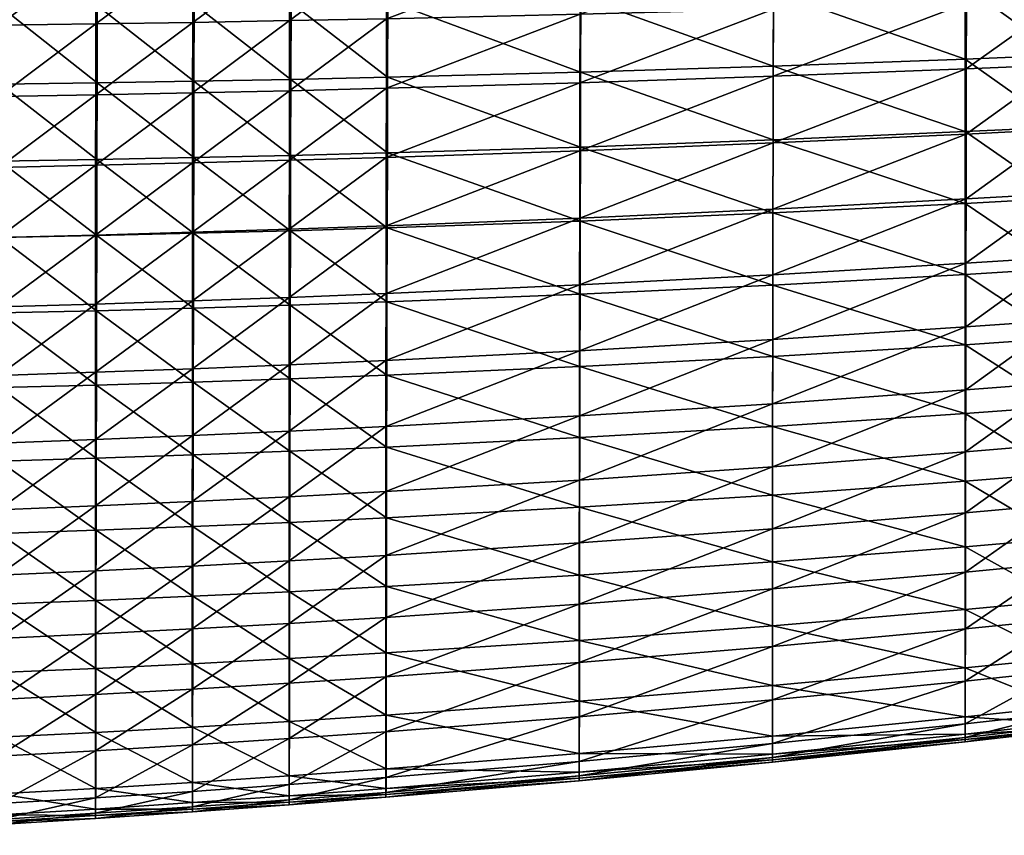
# Model space of a CAD drawing. Header units: millimetres. Extents: x -265 to 265, y -281 to 271.
# Tile 30 of 187: x 79 to 144, y -279 to -225. Entities that reach past the tile are written whole.
import ezdxf

# ---------------------------------------------------------------- set-up
doc = ezdxf.new("R2010")
doc.units = ezdxf.units.MM
doc.header["$MEASUREMENT"] = 0
doc.layers.add('Výchozí', color=7, linetype='Continuous', true_color=0x000000)

msp = doc.modelspace()

# ---------------------------------------------------------------- meshes
at = {"layer": 'Výchozí'}
mesh = msp.add_polyface(dxfattribs=at)
corners = [(148.291, -219.201, 423.253), (148.302, -214.839, 422.149), (151.496, -214.781, 422.629), (141.89, -219.368, 422.412), (141.904, -214.95, 421.26), (129.059, -219.667, 420.948), (129.075, -215.146, 419.723), (116.203, -219.924, 419.728), (116.219, -215.311, 418.456), (148.278, -223.535, 424.421), (151.486, -219.114, 423.707), (141.874, -223.755, 423.628), (129.041, -224.153, 422.239), (116.186, -224.497, 421.067), (148.27, -227.853, 425.616), (151.475, -223.42, 424.849), (141.864, -228.125, 424.86), (129.029, -228.62, 423.529), (116.175, -229.051, 422.397), (141.798, -227.478, 472.045), (148.175, -232.001, 472.357), (148.174, -227.221, 473.05), (129.028, -227.947, 470.109), (141.795, -232.303, 471.406), (148.173, -222.403, 473.543), (151.364, -227.087, 473.54), (141.802, -222.615, 472.483), (129.04, -223.001, 470.441), (116.234, -223.333, 468.586), (116.218, -228.35, 468.342), (148.172, -217.559, 473.832), (151.361, -222.294, 474.06), (141.808, -217.724, 472.704), (129.058, -218.025, 470.534), (116.258, -218.286, 468.576), (148.172, -212.695, 473.899), (151.357, -217.475, 474.381), (141.814, -212.81, 472.705), (129.076, -213.024, 470.415), (116.282, -213.211, 468.362), (148.303, -212.037, 421.519), (148.301, -210.445, 421.184), (151.496, -212, 422.007), (141.903, -210.49, 420.273), (145.104, -210.468, 420.717), (135.493, -210.532, 419.448), (138.7, -210.512, 419.85), (132.285, -210.551, 419.064), (129.075, -210.569, 418.7), (125.863, -210.586, 418.352), (122.649, -210.603, 418.021), (119.435, -210.619, 417.706), (116.218, -210.634, 417.406), (113.001, -210.648, 417.12), (148.174, -209.476, 473.802), (134.686, -207.945, 471.174)]
mesh.append_faces([[corners[k] for k in face] for face in [(0, 1, 2, 2), (3, 4, 1, 1), (3, 1, 0, 0), (5, 6, 4, 4), (5, 4, 3, 3), (7, 8, 6, 6), (7, 6, 5, 5), (9, 0, 10, 10), (11, 3, 0, 0), (11, 0, 9, 9), (12, 5, 3, 3), (12, 3, 11, 11), (13, 7, 5, 5), (13, 5, 12, 12), (14, 9, 15, 15), (16, 11, 9, 9), (16, 9, 14, 14), (17, 12, 11, 11), (17, 11, 16, 16), (18, 13, 12, 12), (18, 12, 17, 17), (19, 20, 21, 21), (22, 23, 19, 19), (24, 21, 25, 25), (26, 19, 21, 21), (26, 21, 24, 24), (27, 22, 19, 19), (27, 19, 26, 26), (28, 29, 22, 22), (28, 22, 27, 27), (30, 24, 31, 31), (32, 26, 24, 24), (32, 24, 30, 30), (33, 27, 26, 26), (33, 26, 32, 32), (34, 28, 27, 27), (34, 27, 33, 33), (35, 30, 36, 36), (37, 32, 30, 30), (37, 30, 35, 35), (38, 33, 32, 32), (38, 32, 37, 37), (39, 34, 33, 33), (39, 33, 38, 38), (40, 41, 42, 42), (42, 2, 1, 1), (42, 1, 40, 40), (4, 43, 44, 44), (4, 45, 46, 46), (46, 43, 4, 4), (47, 6, 48, 48), (49, 6, 50, 50), (50, 8, 51, 51), (6, 49, 48, 48), (6, 47, 45, 45), (8, 52, 51, 51), (40, 4, 44, 44), (40, 1, 4, 4), (8, 53, 52, 52), (4, 6, 45, 45), (40, 44, 41, 41), (50, 6, 8, 8), (37, 35, 54, 54), (55, 38, 37, 37)]])
mesh = msp.add_polyface(dxfattribs=at)
corners = [(77.544, -220.457, 417.14), (77.552, -215.644, 415.854), (84.001, -215.604, 416.186), (83.991, -220.391, 417.479), (64.639, -220.561, 416.558), (64.645, -215.707, 415.293), (77.535, -225.228, 418.496), (83.981, -225.137, 418.841), (64.632, -225.374, 417.892), (77.529, -229.974, 419.852), (83.975, -229.858, 420.2), (64.628, -230.161, 419.238), (77.525, -234.683, 421.257), (83.97, -234.542, 421.605), (64.625, -234.911, 420.637), (77.521, -239.347, 422.73), (83.966, -239.182, 423.076), (64.623, -239.616, 422.108), (77.519, -243.965, 424.279), (83.963, -243.776, 424.623), (64.622, -244.274, 423.66), (77.517, -248.527, 425.913), (83.96, -248.314, 426.252), (64.62, -248.878, 425.3), (77.515, -253.029, 427.643), (77.575, -249.332, 462.074), (84.009, -254.037, 461.435), (84.019, -249.164, 462.527), (64.673, -249.589, 461.267), (77.565, -254.229, 461.004), (77.585, -244.362, 462.946), (84.029, -244.216, 463.419), (64.682, -244.583, 462.108), (77.597, -239.34, 463.63), (84.041, -239.214, 464.119), (64.691, -239.526, 462.768), (77.608, -234.264, 464.135), (84.054, -234.157, 464.636), (64.701, -234.421, 463.257), (77.622, -229.143, 464.462), (84.066, -229.054, 464.973), (64.712, -229.272, 463.575), (77.636, -223.983, 464.594), (84.082, -223.91, 465.109), (64.724, -224.087, 463.707), (77.657, -218.793, 464.475), (84.104, -218.736, 464.992), (64.74, -218.874, 463.604), (77.676, -213.573, 464.178), (84.125, -213.532, 464.692), (64.755, -213.633, 463.328), (80.778, -210.757, 414.932), (84.001, -210.749, 415.103), (77.553, -210.766, 414.771), (74.328, -210.773, 414.619), (87.225, -210.74, 415.283), (90.448, -215.557, 416.555), (71.101, -210.78, 414.476), (74.944, -208.32, 463.681), (82.809, -208.29, 464.279), (78.954, -208.305, 463.974)]
mesh.append_faces([[corners[k] for k in face] for face in [(0, 1, 2, 2), (0, 2, 3, 3), (4, 5, 1, 1), (4, 1, 0, 0), (6, 0, 3, 3), (6, 3, 7, 7), (8, 4, 0, 0), (8, 0, 6, 6), (9, 6, 7, 7), (9, 7, 10, 10), (11, 6, 9, 9), (12, 9, 10, 10), (12, 10, 13, 13), (14, 9, 12, 12), (15, 12, 13, 13), (15, 13, 16, 16), (17, 12, 15, 15), (18, 15, 16, 16), (18, 16, 19, 19), (20, 15, 18, 18), (21, 18, 19, 19), (21, 19, 22, 22), (23, 18, 21, 21), (24, 21, 22, 22), (25, 26, 27, 27), (28, 29, 25, 25), (30, 25, 27, 27), (30, 27, 31, 31), (32, 28, 25, 25), (32, 25, 30, 30), (33, 30, 31, 31), (33, 31, 34, 34), (35, 32, 30, 30), (35, 30, 33, 33), (36, 33, 34, 34), (36, 34, 37, 37), (38, 35, 33, 33), (38, 33, 36, 36), (39, 36, 37, 37), (39, 37, 40, 40), (41, 38, 36, 36), (41, 36, 39, 39), (42, 39, 40, 40), (42, 40, 43, 43), (44, 41, 39, 39), (44, 39, 42, 42), (45, 42, 43, 43), (45, 43, 46, 46), (47, 44, 42, 42), (47, 42, 45, 45), (48, 45, 46, 46), (48, 46, 49, 49), (50, 47, 45, 45), (50, 45, 48, 48), (2, 51, 52, 52), (53, 1, 54, 54), (1, 53, 51, 51), (52, 55, 2, 2), (55, 56, 2, 2), (57, 54, 1, 1), (1, 51, 2, 2), (50, 48, 58, 58), (59, 60, 48, 48), (59, 48, 49, 49)]])
mesh = msp.add_polyface(dxfattribs=at)
corners = [(103.327, -220.14, 418.706), (103.341, -215.448, 417.411), (116.219, -215.311, 418.456), (116.203, -219.924, 419.728), (96.883, -220.233, 418.259), (96.896, -215.506, 416.962), (90.438, -220.317, 417.852), (90.448, -215.557, 416.555), (83.991, -220.391, 417.479), (84.001, -215.604, 416.186), (103.312, -224.79, 420.068), (116.186, -224.497, 421.067), (96.87, -224.918, 419.625), (90.426, -225.034, 419.217), (83.981, -225.137, 418.841), (103.302, -229.42, 421.42), (116.175, -229.051, 422.397), (96.861, -229.581, 420.983), (90.419, -229.727, 420.577), (83.975, -229.858, 420.2), (103.388, -228.683, 466.818), (116.205, -233.325, 467.89), (116.218, -228.35, 468.342), (96.952, -228.824, 466.147), (103.372, -233.717, 466.428), (90.509, -228.947, 465.533), (96.938, -233.884, 465.78), (84.066, -229.054, 464.973), (90.495, -234.03, 465.183), (103.406, -223.607, 467.001), (116.234, -223.333, 468.586), (96.97, -223.722, 466.309), (90.525, -223.823, 465.68), (84.082, -223.91, 465.109), (103.433, -218.5, 466.923), (116.258, -218.286, 468.576), (96.996, -218.59, 466.211), (90.549, -218.669, 465.569), (84.104, -218.736, 464.992), (103.459, -213.364, 466.65), (116.282, -213.211, 468.362), (97.02, -213.428, 465.922), (90.571, -213.484, 465.272), (84.125, -213.532, 464.692), (113.001, -210.648, 417.12), (109.783, -210.662, 416.848), (106.563, -210.675, 416.589), (103.342, -210.687, 416.342), (100.12, -210.699, 416.108), (93.672, -210.72, 415.674), (96.896, -210.71, 415.885), (87.225, -210.74, 415.283), (90.448, -210.73, 415.473), (90.078, -208.258, 464.92)]
mesh.append_faces([[corners[k] for k in face] for face in [(0, 1, 2, 2), (0, 2, 3, 3), (4, 5, 1, 1), (4, 1, 0, 0), (6, 7, 5, 5), (6, 5, 4, 4), (8, 9, 7, 7), (8, 7, 6, 6), (10, 0, 3, 3), (10, 3, 11, 11), (12, 4, 0, 0), (12, 0, 10, 10), (13, 6, 4, 4), (13, 4, 12, 12), (14, 8, 6, 6), (14, 6, 13, 13), (15, 10, 11, 11), (15, 11, 16, 16), (17, 12, 10, 10), (17, 10, 15, 15), (18, 13, 12, 12), (18, 12, 17, 17), (19, 14, 13, 13), (19, 13, 18, 18), (20, 21, 22, 22), (23, 24, 20, 20), (25, 26, 23, 23), (27, 28, 25, 25), (29, 20, 22, 22), (29, 22, 30, 30), (31, 23, 20, 20), (31, 20, 29, 29), (32, 25, 23, 23), (32, 23, 31, 31), (33, 27, 25, 25), (33, 25, 32, 32), (34, 29, 30, 30), (34, 30, 35, 35), (36, 31, 29, 29), (36, 29, 34, 34), (37, 32, 31, 31), (37, 31, 36, 36), (38, 33, 32, 32), (38, 32, 37, 37), (39, 34, 35, 35), (39, 35, 40, 40), (41, 36, 34, 34), (41, 34, 39, 39), (42, 37, 36, 36), (42, 36, 41, 41), (43, 38, 37, 37), (43, 37, 42, 42), (44, 2, 45, 45), (46, 1, 47, 47), (47, 1, 48, 48), (1, 46, 45, 45), (45, 2, 1, 1), (5, 48, 1, 1), (5, 49, 50, 50), (7, 51, 52, 52), (52, 49, 7, 7), (5, 7, 49, 49), (5, 50, 48, 48), (43, 42, 53, 53)]])
mesh = msp.add_polyface(dxfattribs=at)
corners = [(148.263, -232.146, 426.863), (148.27, -227.853, 425.616), (151.468, -227.71, 426.022), (141.855, -232.469, 426.141), (141.864, -228.125, 424.86), (129.02, -233.058, 424.864), (129.029, -228.62, 423.529), (116.166, -233.572, 423.768), (116.175, -229.051, 422.397), (148.256, -236.41, 428.178), (151.461, -231.977, 427.251), (141.848, -236.782, 427.488), (129.011, -237.46, 426.263), (116.158, -238.054, 425.202), (148.249, -240.644, 429.57), (151.455, -236.216, 428.548), (141.84, -241.061, 428.911), (129.004, -241.824, 427.734), (116.151, -242.495, 426.707), (148.243, -244.837, 431.048), (151.449, -240.426, 429.923), (141.833, -245.297, 430.418), (128.997, -246.141, 429.286), (116.146, -246.885, 428.293), (148.237, -248.984, 432.627), (151.443, -244.597, 431.385), (141.827, -249.485, 432.024), (128.991, -250.405, 430.934), (116.141, -251.219, 429.971), (141.789, -246.479, 468.303), (148.182, -250.597, 467.596), (148.18, -246.052, 469.096), (128.994, -247.258, 466.773), (141.788, -251.064, 466.855), (116.172, -247.934, 465.36), (128.988, -251.918, 465.426), (148.178, -241.418, 470.386), (151.375, -245.83, 469.488), (141.79, -241.805, 469.541), (129.001, -242.51, 467.909), (116.182, -243.119, 466.404), (148.176, -236.737, 471.469), (151.372, -241.217, 470.803), (141.792, -237.082, 470.572), (129.009, -237.709, 468.838), (116.193, -238.251, 467.244), (148.175, -232.001, 472.357), (151.369, -236.557, 471.91), (141.795, -232.303, 471.406), (129.019, -232.852, 469.571), (116.205, -233.325, 467.89), (148.174, -227.221, 473.05), (151.366, -231.844, 472.823), (141.798, -227.478, 472.045), (129.028, -227.947, 470.109), (116.218, -228.35, 468.342)]
mesh.append_faces([[corners[k] for k in face] for face in [(0, 1, 2, 2), (3, 4, 1, 1), (3, 1, 0, 0), (5, 6, 4, 4), (5, 4, 3, 3), (7, 8, 6, 6), (7, 6, 5, 5), (9, 0, 10, 10), (11, 3, 0, 0), (11, 0, 9, 9), (12, 5, 3, 3), (12, 3, 11, 11), (13, 7, 5, 5), (13, 5, 12, 12), (14, 9, 15, 15), (16, 11, 9, 9), (16, 9, 14, 14), (17, 12, 11, 11), (17, 11, 16, 16), (18, 13, 12, 12), (18, 12, 17, 17), (19, 14, 20, 20), (21, 16, 14, 14), (21, 14, 19, 19), (22, 17, 16, 16), (22, 16, 21, 21), (23, 18, 17, 17), (23, 17, 22, 22), (24, 19, 25, 25), (26, 21, 19, 19), (26, 19, 24, 24), (27, 22, 21, 21), (27, 21, 26, 26), (28, 23, 22, 22), (29, 30, 31, 31), (32, 33, 29, 29), (34, 35, 32, 32), (36, 31, 37, 37), (38, 29, 31, 31), (38, 31, 36, 36), (39, 32, 29, 29), (39, 29, 38, 38), (40, 34, 32, 32), (40, 32, 39, 39), (41, 36, 42, 42), (43, 38, 36, 36), (43, 36, 41, 41), (44, 39, 38, 38), (44, 38, 43, 43), (45, 40, 39, 39), (45, 39, 44, 44), (46, 41, 47, 47), (48, 43, 41, 41), (48, 41, 46, 46), (49, 44, 43, 43), (49, 43, 48, 48), (50, 45, 44, 44), (50, 44, 49, 49), (51, 46, 52, 52), (53, 48, 46, 46), (54, 49, 48, 48), (55, 50, 49, 49), (55, 49, 54, 54)]])
mesh = msp.add_polyface(dxfattribs=at)
corners = [(103.294, -234.014, 422.813), (103.302, -229.42, 421.42), (116.175, -229.051, 422.397), (116.166, -233.572, 423.768), (96.855, -234.208, 422.382), (96.861, -229.581, 420.983), (90.413, -234.384, 421.98), (90.419, -229.727, 420.577), (83.97, -234.542, 421.605), (83.975, -229.858, 420.2), (103.288, -238.567, 424.27), (116.158, -238.054, 425.202), (96.85, -238.792, 423.846), (90.409, -238.998, 423.448), (83.966, -239.182, 423.076), (103.282, -243.075, 425.798), (116.151, -242.495, 426.707), (96.845, -243.331, 425.382), (90.405, -243.565, 424.99), (83.963, -243.776, 424.623), (103.278, -247.53, 427.406), (116.146, -246.885, 428.293), (96.841, -247.816, 426.999), (90.402, -248.077, 426.614), (83.96, -248.314, 426.252), (103.274, -251.927, 429.107), (96.838, -252.242, 428.709), (90.4, -252.53, 428.332), (103.344, -243.631, 465.078), (103.332, -248.505, 464.108), (116.172, -247.934, 465.36), (116.182, -243.119, 466.404), (96.91, -243.851, 464.483), (96.898, -248.751, 463.542), (90.471, -244.045, 463.93), (90.459, -248.971, 463.016), (84.029, -244.216, 463.419), (84.019, -249.164, 462.527), (103.357, -238.703, 465.849), (116.193, -238.251, 467.244), (96.923, -238.895, 465.225), (90.482, -239.065, 464.65), (84.041, -239.214, 464.119), (103.372, -233.717, 466.428), (116.205, -233.325, 467.89), (96.938, -233.884, 465.78), (90.495, -234.03, 465.183), (84.054, -234.157, 464.636), (103.388, -228.683, 466.818), (96.952, -228.824, 466.147), (90.509, -228.947, 465.533), (84.066, -229.054, 464.973)]
mesh.append_faces([[corners[k] for k in face] for face in [(0, 1, 2, 2), (0, 2, 3, 3), (4, 5, 1, 1), (4, 1, 0, 0), (6, 7, 5, 5), (6, 5, 4, 4), (8, 9, 7, 7), (8, 7, 6, 6), (10, 0, 3, 3), (10, 3, 11, 11), (12, 4, 0, 0), (12, 0, 10, 10), (13, 6, 4, 4), (13, 4, 12, 12), (14, 8, 6, 6), (14, 6, 13, 13), (15, 10, 11, 11), (15, 11, 16, 16), (17, 12, 10, 10), (17, 10, 15, 15), (18, 13, 12, 12), (18, 12, 17, 17), (19, 14, 13, 13), (19, 13, 18, 18), (20, 15, 16, 16), (20, 16, 21, 21), (22, 17, 15, 15), (22, 15, 20, 20), (23, 18, 17, 17), (23, 17, 22, 22), (24, 19, 18, 18), (24, 18, 23, 23), (25, 20, 21, 21), (26, 22, 20, 20), (27, 23, 22, 22), (28, 29, 30, 30), (28, 30, 31, 31), (32, 33, 29, 29), (32, 29, 28, 28), (34, 35, 33, 33), (34, 33, 32, 32), (36, 37, 35, 35), (36, 35, 34, 34), (38, 28, 31, 31), (38, 31, 39, 39), (40, 32, 28, 28), (40, 28, 38, 38), (41, 34, 32, 32), (41, 32, 40, 40), (42, 36, 34, 34), (42, 34, 41, 41), (43, 38, 39, 39), (43, 39, 44, 44), (45, 40, 38, 38), (45, 38, 43, 43), (46, 41, 40, 40), (46, 40, 45, 45), (47, 42, 41, 41), (47, 41, 46, 46), (48, 43, 44, 44), (49, 45, 43, 43), (50, 46, 45, 45), (51, 47, 46, 46)]])
mesh = msp.add_polyface(dxfattribs=at)
corners = [(116.141, -251.219, 429.971), (128.997, -246.141, 429.286), (128.991, -250.405, 430.934), (103.274, -251.927, 429.107), (116.146, -246.885, 428.293), (128.985, -254.606, 432.698), (141.827, -249.485, 432.024), (116.137, -255.487, 431.763), (103.271, -256.256, 430.92), (128.981, -258.725, 434.606), (141.821, -253.613, 433.749), (116.133, -259.669, 433.696), (128.978, -262.732, 436.705), (141.815, -257.663, 435.625), (116.131, -263.738, 435.815), (128.975, -266.57, 439.068), (141.811, -261.605, 437.696), (116.13, -267.636, 438.194), (128.973, -270.11, 441.82), (141.806, -265.38, 440.037), (116.13, -271.236, 440.957), (128.972, -273.018, 445.2), (141.802, -268.857, 442.775), (116.13, -274.208, 444.345), (128.971, -273.955, 447.238), (141.798, -271.7, 446.143), (116.131, -275.174, 446.396), (128.971, -274.266, 449.404), (141.797, -272.607, 448.166), (116.132, -275.495, 448.573), (128.971, -274.102, 450.557), (141.795, -272.909, 450.32), (116.132, -275.322, 449.727), (128.972, -273.731, 451.684), (141.795, -272.755, 451.472), (116.133, -274.933, 450.851), (103.279, -276.006, 450.106), (128.972, -272.53, 453.778), (141.794, -272.401, 452.603), (116.134, -273.682, 452.924), (103.281, -274.705, 452.162), (128.973, -269.155, 457.121), (141.793, -271.251, 454.719), (116.138, -270.206, 456.183), (103.287, -271.13, 455.343), (128.976, -265.186, 459.778), (141.791, -267.978, 458.147), (141.789, -264.099, 460.903), (116.143, -266.151, 458.744), (103.293, -266.99, 457.817), (128.979, -260.925, 461.979), (141.788, -259.918, 463.205), (116.148, -261.812, 460.848), (103.302, -262.578, 459.835), (128.983, -256.483, 463.841), (116.155, -257.298, 462.614), (103.311, -257.996, 461.518), (128.988, -251.918, 465.426), (141.788, -255.554, 465.168), (116.163, -252.663, 464.105), (103.32, -253.297, 462.929), (128.994, -247.258, 466.773), (141.788, -251.064, 466.855), (116.172, -247.934, 465.36), (103.332, -248.505, 464.108)]
mesh.append_faces([[corners[k] for k in face] for face in [(0, 1, 2, 2), (3, 4, 0, 0), (5, 2, 6, 6), (7, 0, 2, 2), (7, 2, 5, 5), (8, 0, 7, 7), (9, 5, 10, 10), (11, 7, 5, 5), (11, 5, 9, 9), (12, 9, 13, 13), (14, 11, 9, 9), (14, 9, 12, 12), (15, 12, 16, 16), (17, 14, 12, 12), (17, 12, 15, 15), (18, 15, 19, 19), (20, 17, 15, 15), (20, 15, 18, 18), (21, 18, 22, 22), (23, 20, 18, 18), (23, 18, 21, 21), (24, 21, 25, 25), (26, 23, 21, 21), (26, 21, 24, 24), (27, 24, 28, 28), (29, 26, 24, 24), (29, 24, 27, 27), (30, 27, 31, 31), (32, 29, 27, 27), (32, 27, 30, 30), (33, 30, 34, 34), (35, 32, 30, 30), (35, 30, 33, 33), (36, 32, 35, 35), (37, 33, 38, 38), (39, 35, 33, 33), (39, 33, 37, 37), (40, 35, 39, 39), (41, 37, 42, 42), (43, 39, 37, 37), (43, 37, 41, 41), (44, 39, 43, 43), (45, 41, 46, 46), (45, 46, 47, 47), (48, 43, 41, 41), (48, 41, 45, 45), (49, 43, 48, 48), (50, 45, 47, 47), (50, 47, 51, 51), (52, 48, 45, 45), (52, 45, 50, 50), (53, 48, 52, 52), (54, 50, 51, 51), (55, 52, 50, 50), (55, 50, 54, 54), (56, 52, 55, 55), (57, 54, 58, 58), (59, 55, 54, 54), (59, 54, 57, 57), (60, 55, 59, 59), (61, 57, 62, 62), (63, 59, 57, 57), (64, 59, 63, 63)]])
mesh = msp.add_polyface(dxfattribs=at)
corners = [(148.231, -253.074, 434.329), (148.237, -248.984, 432.627), (151.438, -248.723, 432.949), (141.821, -253.613, 433.749), (141.827, -249.485, 432.024), (128.985, -254.606, 432.698), (148.226, -257.088, 436.183), (151.433, -252.794, 434.637), (141.815, -257.663, 435.625), (128.981, -258.725, 434.606), (148.22, -260.995, 438.236), (151.427, -256.789, 436.479), (141.811, -261.605, 437.696), (128.978, -262.732, 436.705), (148.215, -264.738, 440.562), (151.422, -260.679, 438.521), (141.806, -265.38, 440.037), (128.975, -266.57, 439.068), (148.21, -268.183, 443.29), (151.417, -264.405, 440.838), (141.802, -268.857, 442.775), (128.973, -270.11, 441.82), (148.206, -270.993, 446.65), (151.413, -267.834, 443.559), (141.798, -271.7, 446.143), (128.972, -273.018, 445.2), (148.204, -271.885, 448.664), (151.408, -270.628, 446.913), (141.797, -272.607, 448.166), (128.971, -273.955, 447.238), (148.202, -272.182, 450.811), (151.406, -271.512, 448.922), (141.795, -272.909, 450.32), (128.971, -274.266, 449.404), (148.201, -272.032, 451.962), (151.403, -271.807, 451.064), (141.795, -272.755, 451.472), (128.971, -274.102, 450.557), (148.2, -271.688, 453.093), (151.402, -271.66, 452.214), (141.794, -272.401, 452.603), (128.972, -273.731, 451.684), (148.198, -270.563, 455.219), (151.401, -271.32, 453.346), (141.793, -271.251, 454.719), (128.972, -272.53, 453.778), (148.194, -267.343, 458.688), (151.399, -270.208, 455.475), (141.791, -267.978, 458.147), (128.973, -269.155, 457.121), (148.19, -263.509, 461.493), (151.395, -267.013, 458.963), (141.789, -264.099, 460.903), (148.188, -259.37, 463.845), (151.391, -263.203, 461.79), (141.788, -259.918, 463.205), (148.185, -255.046, 465.858), (151.386, -259.085, 464.165), (141.788, -255.554, 465.168), (128.983, -256.483, 463.841), (148.182, -250.597, 467.596), (151.383, -254.782, 466.202), (141.788, -251.064, 466.855), (128.988, -251.918, 465.426), (148.18, -246.052, 469.096), (151.379, -250.353, 467.964), (141.789, -246.479, 468.303)]
mesh.append_faces([[corners[k] for k in face] for face in [(0, 1, 2, 2), (3, 4, 1, 1), (3, 1, 0, 0), (5, 4, 3, 3), (6, 0, 7, 7), (8, 3, 0, 0), (8, 0, 6, 6), (9, 3, 8, 8), (10, 6, 11, 11), (12, 8, 6, 6), (12, 6, 10, 10), (13, 8, 12, 12), (14, 10, 15, 15), (16, 12, 10, 10), (16, 10, 14, 14), (17, 12, 16, 16), (18, 14, 19, 19), (20, 16, 14, 14), (20, 14, 18, 18), (21, 16, 20, 20), (22, 18, 23, 23), (24, 20, 18, 18), (24, 18, 22, 22), (25, 20, 24, 24), (26, 22, 27, 27), (28, 24, 22, 22), (28, 22, 26, 26), (29, 24, 28, 28), (30, 26, 31, 31), (32, 28, 26, 26), (32, 26, 30, 30), (33, 28, 32, 32), (34, 30, 35, 35), (36, 32, 30, 30), (36, 30, 34, 34), (37, 32, 36, 36), (38, 34, 39, 39), (40, 36, 34, 34), (40, 34, 38, 38), (41, 36, 40, 40), (42, 38, 43, 43), (44, 40, 38, 38), (44, 38, 42, 42), (45, 40, 44, 44), (46, 42, 47, 47), (48, 44, 42, 42), (48, 42, 46, 46), (49, 44, 48, 48), (50, 46, 51, 51), (52, 48, 46, 46), (52, 46, 50, 50), (53, 50, 54, 54), (55, 52, 50, 50), (55, 50, 53, 53), (56, 53, 57, 57), (58, 55, 53, 53), (58, 53, 56, 56), (59, 55, 58, 58), (60, 56, 61, 61), (62, 58, 56, 56), (62, 56, 60, 60), (63, 58, 62, 62), (64, 60, 65, 65), (66, 62, 60, 60)]])
mesh = msp.add_polyface(dxfattribs=at)
corners = [(96.838, -252.242, 428.709), (103.278, -247.53, 427.406), (103.274, -251.927, 429.107), (90.4, -252.53, 428.332), (96.841, -247.816, 426.999), (83.959, -252.793, 427.977), (83.96, -248.314, 426.252), (90.402, -248.077, 426.614), (103.271, -256.256, 430.92), (116.141, -251.219, 429.971), (96.836, -256.599, 430.531), (90.398, -256.914, 430.162), (83.958, -257.201, 429.814), (103.27, -260.497, 432.873), (116.137, -255.487, 431.763), (116.133, -259.669, 433.696), (96.835, -260.867, 432.492), (90.398, -261.209, 432.131), (83.958, -261.521, 431.79), (103.27, -264.623, 435.009), (116.131, -263.738, 435.815), (96.835, -265.021, 434.636), (90.398, -265.388, 434.283), (83.958, -265.725, 433.95), (103.27, -268.578, 437.402), (116.13, -267.636, 438.194), (96.836, -269.002, 437.036), (90.399, -269.396, 436.689), (83.959, -269.758, 436.362), (103.271, -272.236, 440.176), (96.861, -267.364, 457.394), (103.287, -271.13, 455.343), (103.293, -266.99, 457.817), (90.424, -267.705, 456.999), (96.854, -271.544, 454.96), (83.985, -268.016, 456.63), (90.418, -271.926, 454.603), (103.302, -262.578, 459.835), (116.143, -266.151, 458.744), (96.869, -262.915, 459.373), (90.432, -263.222, 458.941), (83.992, -263.499, 458.538), (103.311, -257.996, 461.518), (116.148, -261.812, 460.848), (96.878, -258.301, 461.019), (90.44, -258.577, 460.553), (84, -258.823, 460.118), (103.32, -253.297, 462.929), (116.155, -257.298, 462.614), (96.888, -253.571, 462.396), (90.449, -253.818, 461.898), (84.009, -254.037, 461.435), (103.332, -248.505, 464.108), (116.163, -252.663, 464.105), (96.898, -248.751, 463.542), (90.459, -248.971, 463.016), (84.019, -249.164, 462.527)]
mesh.append_faces([[corners[k] for k in face] for face in [(0, 1, 2, 2), (3, 4, 0, 0), (5, 6, 7, 7), (5, 7, 3, 3), (8, 2, 9, 9), (10, 0, 2, 2), (10, 2, 8, 8), (11, 3, 0, 0), (11, 0, 10, 10), (12, 3, 11, 11), (13, 8, 14, 14), (13, 14, 15, 15), (16, 10, 8, 8), (16, 8, 13, 13), (17, 11, 10, 10), (17, 10, 16, 16), (18, 11, 17, 17), (19, 13, 15, 15), (19, 15, 20, 20), (21, 16, 13, 13), (21, 13, 19, 19), (22, 17, 16, 16), (22, 16, 21, 21), (23, 17, 22, 22), (24, 19, 20, 20), (24, 20, 25, 25), (26, 21, 19, 19), (26, 19, 24, 24), (27, 22, 21, 21), (27, 21, 26, 26), (28, 22, 27, 27), (29, 24, 25, 25), (30, 31, 32, 32), (33, 34, 30, 30), (35, 36, 33, 33), (37, 32, 38, 38), (39, 30, 32, 32), (39, 32, 37, 37), (40, 33, 30, 30), (40, 30, 39, 39), (41, 35, 33, 33), (41, 33, 40, 40), (42, 37, 43, 43), (44, 39, 37, 37), (44, 37, 42, 42), (45, 40, 39, 39), (45, 39, 44, 44), (46, 41, 40, 40), (46, 40, 45, 45), (47, 42, 48, 48), (49, 44, 42, 42), (49, 42, 47, 47), (50, 45, 44, 44), (50, 44, 49, 49), (51, 46, 45, 45), (51, 45, 50, 50), (52, 47, 53, 53), (54, 49, 47, 47), (54, 47, 52, 52), (55, 50, 49, 49), (55, 49, 54, 54), (56, 51, 50, 50), (56, 50, 55, 55)]])
mesh = msp.add_polyface(dxfattribs=at)
corners = [(77.515, -253.029, 427.643), (83.96, -248.314, 426.252), (83.959, -252.793, 427.977), (64.62, -253.421, 427.039), (77.517, -248.527, 425.913), (83.958, -257.201, 429.814), (90.4, -252.53, 428.332), (77.515, -257.46, 429.486), (64.62, -257.896, 428.893), (83.958, -261.521, 431.79), (90.398, -256.914, 430.162), (77.515, -261.804, 431.47), (64.62, -262.282, 430.89), (83.958, -265.725, 433.95), (90.398, -261.209, 432.131), (77.515, -266.031, 433.636), (64.621, -266.554, 433.07), (83.959, -269.758, 436.362), (90.398, -265.388, 434.283), (77.517, -270.089, 436.056), (64.623, -270.659, 435.504), (83.962, -273.499, 439.154), (90.399, -269.396, 436.689), (77.519, -273.857, 438.854), (64.625, -274.476, 438.316), (77.522, -277.009, 442.277), (83.965, -276.623, 442.57), (64.628, -277.686, 441.755), (77.523, -278.062, 444.379), (83.966, -277.661, 444.662), (64.629, -278.767, 443.877), (77.525, -278.41, 446.602), (83.968, -278.005, 446.877), (64.631, -279.124, 446.119), (77.526, -278.209, 447.766), (83.969, -277.809, 448.038), (64.632, -278.913, 447.288), (77.528, -277.766, 448.886), (83.971, -277.374, 449.157), (64.633, -278.452, 448.409), (77.53, -276.367, 450.914), (83.973, -276, 451.191), (64.635, -277.005, 450.427), (77.536, -272.596, 453.961), (83.979, -272.277, 454.27), (64.64, -273.138, 453.416), (77.542, -268.296, 456.286), (83.985, -268.016, 456.63), (64.646, -268.761, 455.676), (77.549, -263.745, 458.162), (83.992, -263.499, 458.538), (64.651, -264.147, 457.492), (77.557, -259.04, 459.713), (84, -258.823, 460.118), (64.658, -259.388, 458.991), (77.565, -254.229, 461.004), (84.009, -254.037, 461.435), (64.666, -254.528, 460.236), (77.575, -249.332, 462.074), (64.673, -249.589, 461.267)]
mesh.append_faces([[corners[k] for k in face] for face in [(0, 1, 2, 2), (3, 4, 0, 0), (5, 2, 6, 6), (7, 0, 2, 2), (7, 2, 5, 5), (8, 0, 7, 7), (9, 5, 10, 10), (11, 7, 5, 5), (11, 5, 9, 9), (12, 7, 11, 11), (13, 9, 14, 14), (15, 11, 9, 9), (15, 9, 13, 13), (16, 11, 15, 15), (17, 13, 18, 18), (19, 15, 13, 13), (19, 13, 17, 17), (20, 15, 19, 19), (21, 17, 22, 22), (23, 19, 17, 17), (23, 17, 21, 21), (24, 19, 23, 23), (25, 23, 21, 21), (25, 21, 26, 26), (27, 23, 25, 25), (28, 25, 26, 26), (28, 26, 29, 29), (30, 25, 28, 28), (31, 28, 29, 29), (31, 29, 32, 32), (33, 28, 31, 31), (34, 31, 32, 32), (34, 32, 35, 35), (36, 31, 34, 34), (37, 34, 35, 35), (37, 35, 38, 38), (39, 34, 37, 37), (40, 37, 38, 38), (40, 38, 41, 41), (42, 39, 37, 37), (42, 37, 40, 40), (43, 40, 41, 41), (43, 41, 44, 44), (45, 42, 40, 40), (45, 40, 43, 43), (46, 43, 44, 44), (46, 44, 47, 47), (48, 45, 43, 43), (48, 43, 46, 46), (49, 46, 47, 47), (49, 47, 50, 50), (51, 48, 46, 46), (51, 46, 49, 49), (52, 49, 50, 50), (52, 50, 53, 53), (54, 51, 49, 49), (54, 49, 52, 52), (55, 52, 53, 53), (55, 53, 56, 56), (57, 54, 52, 52), (57, 52, 55, 55), (58, 55, 56, 56), (59, 57, 55, 55)]])
mesh = msp.add_polyface(dxfattribs=at)
corners = [(103.271, -272.236, 440.176), (116.13, -267.636, 438.194), (116.13, -271.236, 440.957), (96.838, -272.689, 439.815), (96.836, -269.002, 437.036), (103.27, -268.578, 437.402), (90.401, -273.11, 439.474), (90.399, -269.396, 436.689), (83.962, -273.499, 439.154), (103.273, -275.27, 443.572), (116.13, -274.208, 444.345), (96.84, -275.753, 443.217), (90.404, -276.204, 442.883), (83.965, -276.623, 442.57), (103.275, -276.266, 445.639), (116.131, -275.174, 446.396), (96.842, -276.763, 445.292), (90.406, -277.228, 444.966), (83.966, -277.661, 444.662), (103.276, -276.596, 447.83), (116.132, -275.495, 448.573), (96.844, -277.098, 447.49), (90.408, -277.568, 447.173), (83.968, -278.005, 446.877), (103.278, -276.413, 448.986), (116.132, -275.322, 449.727), (96.845, -276.911, 448.648), (90.409, -277.376, 448.332), (83.969, -277.809, 448.038), (103.279, -276.006, 450.106), (96.846, -276.494, 449.768), (90.41, -276.95, 449.451), (83.971, -277.374, 449.157), (103.281, -274.705, 452.162), (116.133, -274.933, 450.851), (96.849, -275.169, 451.815), (90.412, -275.6, 451.492), (83.973, -276, 451.191), (103.287, -271.13, 455.343), (116.134, -273.682, 452.924), (96.854, -271.544, 454.96), (90.418, -271.926, 454.603), (83.979, -272.277, 454.27), (103.293, -266.99, 457.817), (116.138, -270.206, 456.183), (96.861, -267.364, 457.394), (90.424, -267.705, 456.999), (83.985, -268.016, 456.63)]
mesh.append_faces([[corners[k] for k in face] for face in [(0, 1, 2, 2), (3, 4, 5, 5), (3, 5, 0, 0), (6, 7, 4, 4), (6, 4, 3, 3), (8, 7, 6, 6), (9, 0, 2, 2), (9, 2, 10, 10), (11, 3, 0, 0), (11, 0, 9, 9), (12, 6, 3, 3), (12, 3, 11, 11), (13, 8, 6, 6), (13, 6, 12, 12), (14, 9, 10, 10), (14, 10, 15, 15), (16, 11, 9, 9), (16, 9, 14, 14), (17, 12, 11, 11), (17, 11, 16, 16), (18, 13, 12, 12), (18, 12, 17, 17), (19, 14, 15, 15), (19, 15, 20, 20), (21, 16, 14, 14), (21, 14, 19, 19), (22, 17, 16, 16), (22, 16, 21, 21), (23, 18, 17, 17), (23, 17, 22, 22), (24, 19, 20, 20), (24, 20, 25, 25), (26, 21, 19, 19), (26, 19, 24, 24), (27, 22, 21, 21), (27, 21, 26, 26), (28, 23, 22, 22), (28, 22, 27, 27), (29, 24, 25, 25), (30, 26, 24, 24), (30, 24, 29, 29), (31, 27, 26, 26), (31, 26, 30, 30), (32, 28, 27, 27), (32, 27, 31, 31), (33, 29, 34, 34), (35, 30, 29, 29), (35, 29, 33, 33), (36, 31, 30, 30), (36, 30, 35, 35), (37, 32, 31, 31), (37, 31, 36, 36), (38, 33, 39, 39), (40, 35, 33, 33), (40, 33, 38, 38), (41, 36, 35, 35), (41, 35, 40, 40), (42, 37, 36, 36), (42, 36, 41, 41), (43, 38, 44, 44), (45, 40, 38, 38), (46, 41, 40, 40), (47, 42, 41, 41)]])

doc.saveas('drawing.dxf')
